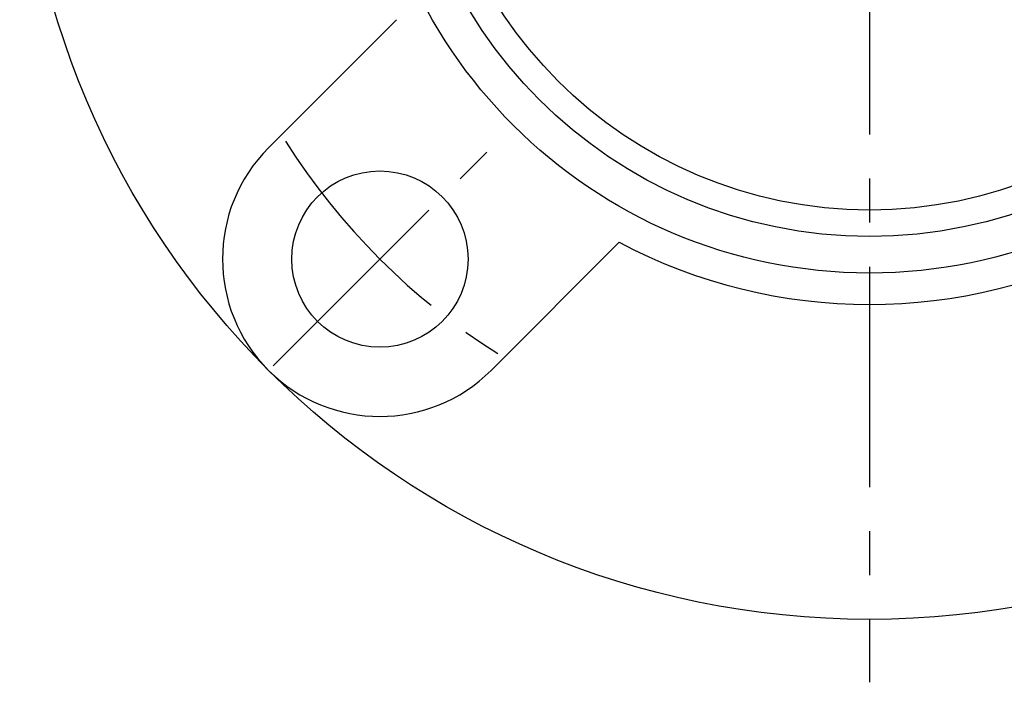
# Model space of a CAD drawing. Extents: x -73 to 156, y -72 to 157.
# Tile 1 of 9: x -68 to 11, y -72 to -20. Entities that reach past the tile are written whole.
import ezdxf

# ---------------------------------------------------------------- set-up
doc = ezdxf.new("R2010")
doc.units = 0
doc.header["$LTSCALE"] = 14
doc.linetypes.add('CENTER', pattern=[2, 1.25, -0.25, 0.25, -0.25])
doc.layers.get('0').update_dxf_attribs({"linetype": 'CONTINUOUS'})
doc.layers.add('CENTER', color=1, linetype='CENTER')

msp = doc.modelspace()

# ---------------------------------------------------------------- linework, layer by layer
for p, q in [((-47.73, -30.052), (-37.562, -19.884)), ((-30.052, -47.73), (-19.884, -37.562))]:
    msp.add_line(p, q)
for centre, radius in [((0, 0), 67.5), ((0, 0), 40), ((0, 0), 37.096), ((0, 0), 35), ((-38.891, -38.891), 7)]:
    msp.add_circle(centre, radius)
for centre, radius, start, end in [((-38.891, -38.891), 12.5, 135, 315), ((0, 0), 42.5, 242.10464, 297.89536)]:
    msp.add_arc(centre, radius, start, end)
at = {"layer": 'CENTER'}
for p, q in [((0, 72.5), (0, -72.5)), ((-47.376, -47.376), (-30.406, -30.406))]:
    msp.add_line(p, q, dxfattribs=at)
msp.add_arc((0, 0), 55, 212.47417, 237.52583, dxfattribs=at)

doc.saveas('drawing.dxf')
